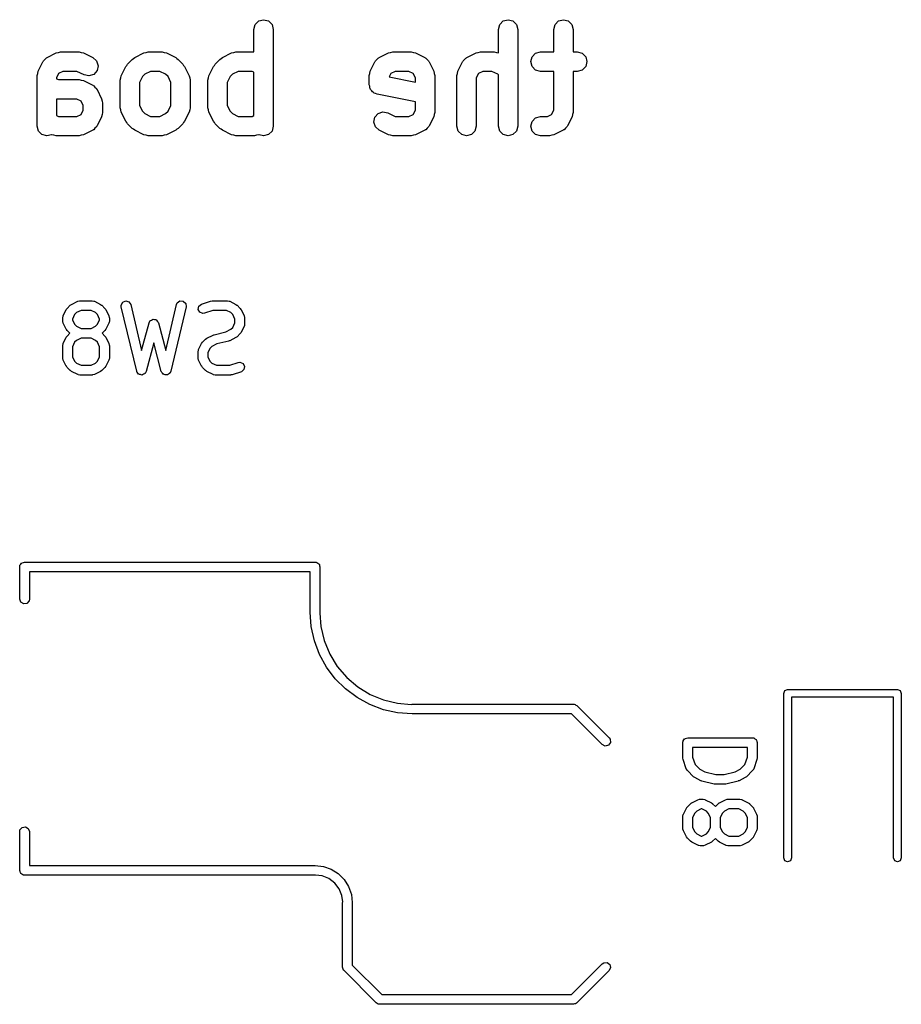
# Model space of a CAD drawing. Extents: x 3.18 to 10.88, y -3.25 to -0.52.
# Tile 33 of 52: x 7.67 to 8.21, y -1.25 to -0.65. Entities that reach past the tile are written whole.
import ezdxf

# ---------------------------------------------------------------- set-up
doc = ezdxf.new("R2010")
doc.units = 0
doc.header["$MEASUREMENT"] = 0
doc.layers.add('BLACK', color=7, linetype='CONTINUOUS')

msp = doc.modelspace()

# ---------------------------------------------------------------- linework, layer by layer
at = {"layer": 'BLACK', "linetype": 'CONTINUOUS'}
for p, q in [((7.81288, -0.648566), (7.81504, -0.646404)), ((7.81504, -0.646404), (7.818, -0.645613)), ((7.818, -0.645613), (7.82095, -0.646404)), ((7.82095, -0.646404), (7.82311, -0.648566)), ((7.96193, -0.648566), (7.96409, -0.646404)), ((7.96409, -0.646404), (7.96704, -0.645613)), ((7.96704, -0.645613), (7.96999, -0.646404)), ((7.96999, -0.646404), (7.97216, -0.648566)), ((7.99567, -0.648566), (7.99783, -0.646404)), ((7.99783, -0.646404), (8.00079, -0.645613)), ((8.00079, -0.645613), (8.00374, -0.646404)), ((8.00374, -0.646404), (8.0059, -0.648566)), ((7.81209, -0.651519), (7.81288, -0.648566)), ((7.81209, -0.665298), (7.81209, -0.651519)), ((7.82311, -0.648566), (7.8239, -0.651519)), ((7.8239, -0.651519), (7.8239, -0.710574)), ((7.96114, -0.651519), (7.96193, -0.648566)), ((7.96114, -0.665899), (7.96114, -0.651519)), ((7.97216, -0.648566), (7.97295, -0.651519)), ((7.97295, -0.651519), (7.97295, -0.710574)), ((7.99488, -0.651519), (7.99567, -0.648566)), ((7.99488, -0.665298), (7.99488, -0.651519)), ((8.0059, -0.648566), (8.00669, -0.651519)), ((8.00669, -0.651519), (8.00669, -0.665298)), ((7.686, -0.668734), (7.69162, -0.665922)), ((7.69162, -0.665922), (7.69295, -0.665649)), ((7.69295, -0.665649), (7.69426, -0.665298)), ((7.69426, -0.665298), (7.70551, -0.665298)), ((7.70551, -0.665298), (7.70682, -0.665649)), ((7.70682, -0.665649), (7.70815, -0.665922)), ((7.70815, -0.665922), (7.71378, -0.668734)), ((7.73943, -0.668734), (7.74505, -0.665922)), ((7.74505, -0.665922), (7.74638, -0.665649)), ((7.74638, -0.665649), (7.74769, -0.665298)), ((7.74769, -0.665298), (7.75613, -0.665298)), ((7.75613, -0.665298), (7.75744, -0.665649)), ((7.75744, -0.665649), (7.75877, -0.665922)), ((7.75877, -0.665922), (7.7644, -0.668734)), ((7.79286, -0.668734), (7.79848, -0.665922)), ((7.79848, -0.665922), (7.79981, -0.665649)), ((7.79981, -0.665649), (7.80112, -0.665298)), ((7.80112, -0.665298), (7.81209, -0.665298)), ((7.88847, -0.668734), (7.8941, -0.665922)), ((7.8941, -0.665922), (7.89543, -0.665649)), ((7.89543, -0.665649), (7.89674, -0.665298)), ((7.89674, -0.665298), (7.90799, -0.665298)), ((7.90799, -0.665298), (7.9093, -0.665649)), ((7.9093, -0.665649), (7.91063, -0.665922)), ((7.91063, -0.665922), (7.91625, -0.668734)), ((7.9419, -0.668734), (7.94753, -0.665922)), ((7.94753, -0.665922), (7.94886, -0.665649)), ((7.94886, -0.665649), (7.95017, -0.665298)), ((7.95017, -0.665298), (7.95861, -0.665298)), ((7.95861, -0.665298), (7.95992, -0.665649)), ((7.95992, -0.665649), (7.96114, -0.665899)), ((7.98161, -0.668251), (7.98377, -0.666089)), ((7.98377, -0.666089), (7.98673, -0.665298)), ((7.98673, -0.665298), (7.99488, -0.665298)), ((8.00669, -0.665298), (8.00922, -0.665298)), ((8.00922, -0.665298), (8.01218, -0.666089)), ((8.01218, -0.666089), (8.01434, -0.668251)), ((7.68054, -0.676999), (7.68336, -0.671375)), ((7.68336, -0.671375), (7.6836, -0.671104)), ((7.6836, -0.671104), (7.68371, -0.670762)), ((7.68371, -0.670762), (7.6846, -0.669975)), ((7.6846, -0.669975), (7.68539, -0.669088)), ((7.68539, -0.669088), (7.68573, -0.668973)), ((7.68573, -0.668973), (7.686, -0.668734)), ((7.71378, -0.668734), (7.71606, -0.670762)), ((7.71606, -0.670762), (7.71703, -0.673662)), ((7.73508, -0.672652), (7.73789, -0.66984)), ((7.73789, -0.66984), (7.73872, -0.669364)), ((7.73872, -0.669364), (7.73943, -0.668734)), ((7.7644, -0.668734), (7.76511, -0.669364)), ((7.76511, -0.669364), (7.76593, -0.66984)), ((7.76593, -0.66984), (7.76874, -0.672652)), ((7.78851, -0.672652), (7.79132, -0.66984)), ((7.79132, -0.66984), (7.79215, -0.669364)), ((7.79215, -0.669364), (7.79286, -0.668734)), ((7.88302, -0.676999), (7.88583, -0.671375)), ((7.88583, -0.671375), (7.88607, -0.671104)), ((7.88607, -0.671104), (7.88619, -0.670762)), ((7.88619, -0.670762), (7.88707, -0.669975)), ((7.88707, -0.669975), (7.88786, -0.669088)), ((7.88786, -0.669088), (7.8882, -0.668973)), ((7.8882, -0.668973), (7.88847, -0.668734)), ((7.91625, -0.668734), (7.91652, -0.668973)), ((7.91652, -0.668973), (7.91686, -0.669088)), ((7.91686, -0.669088), (7.91765, -0.669975)), ((7.91765, -0.669975), (7.91854, -0.670762)), ((7.91854, -0.670762), (7.91865, -0.671104)), ((7.91865, -0.671104), (7.91889, -0.671375)), ((7.91889, -0.671375), (7.9217, -0.676999)), ((7.93645, -0.676999), (7.93926, -0.671375)), ((7.93926, -0.671375), (7.9395, -0.671104)), ((7.9395, -0.671104), (7.93962, -0.670762)), ((7.93962, -0.670762), (7.9405, -0.669975)), ((7.9405, -0.669975), (7.94129, -0.669088)), ((7.94129, -0.669088), (7.94163, -0.668973)), ((7.94163, -0.668973), (7.9419, -0.668734)), ((7.98082, -0.671204), (7.98161, -0.668251)), ((7.98161, -0.674156), (7.98082, -0.671204)), ((8.01434, -0.668251), (8.01513, -0.671204)), ((8.01513, -0.671204), (8.01434, -0.674156)), ((7.67992, -0.67964), (7.68027, -0.678329)), ((7.68027, -0.678329), (7.68054, -0.676999)), ((7.69304, -0.678417), (7.69173, -0.681034)), ((7.69566, -0.677109), (7.69304, -0.678417)), ((7.70412, -0.677109), (7.69566, -0.677109)), ((7.7085, -0.679298), (7.70412, -0.677109)), ((7.71642, -0.676657), (7.71439, -0.678944)), ((7.71703, -0.673662), (7.71642, -0.676657)), ((7.73116, -0.679811), (7.73398, -0.674187)), ((7.73398, -0.674187), (7.73461, -0.673475)), ((7.73461, -0.673475), (7.73508, -0.672652)), ((7.74909, -0.677109), (7.74557, -0.678869)), ((7.75474, -0.677109), (7.74909, -0.677109)), ((7.75826, -0.678869), (7.75474, -0.677109)), ((7.76874, -0.672652), (7.76922, -0.673475)), ((7.76922, -0.673475), (7.76985, -0.674187)), ((7.76985, -0.674187), (7.77266, -0.679811)), ((7.78459, -0.679811), (7.78741, -0.674187)), ((7.78741, -0.674187), (7.78804, -0.673475)), ((7.78804, -0.673475), (7.78851, -0.672652)), ((7.80252, -0.677109), (7.799, -0.678869)), ((7.81098, -0.677109), (7.80252, -0.677109)), ((7.81209, -0.677666), (7.81098, -0.677109)), ((7.81209, -0.704112), (7.81209, -0.677666)), ((7.8824, -0.67964), (7.88275, -0.678329)), ((7.88275, -0.678329), (7.88302, -0.676999)), ((7.89552, -0.678417), (7.89448, -0.680479)), ((7.89813, -0.677109), (7.89552, -0.678417)), ((7.90659, -0.677109), (7.89813, -0.677109)), ((7.90921, -0.678417), (7.90659, -0.677109)), ((7.91052, -0.681034), (7.90921, -0.678417)), ((7.9217, -0.676999), (7.92198, -0.678329)), ((7.92198, -0.678329), (7.92233, -0.67964)), ((7.93583, -0.67964), (7.93618, -0.678329)), ((7.93618, -0.678329), (7.93645, -0.676999)), ((7.94895, -0.678417), (7.94764, -0.681034)), ((7.95156, -0.677109), (7.94895, -0.678417)), ((7.95721, -0.677109), (7.95156, -0.677109)), ((7.96073, -0.678869), (7.95721, -0.677109)), ((7.98377, -0.676318), (7.98161, -0.674156)), ((7.98673, -0.677109), (7.98377, -0.676318)), ((7.99488, -0.677109), (7.98673, -0.677109)), ((7.99488, -0.700743), (7.99488, -0.677109)), ((8.00922, -0.677109), (8.00669, -0.677109)), ((8.00669, -0.677109), (8.00669, -0.702137)), ((8.01218, -0.676318), (8.00922, -0.677109)), ((8.01434, -0.674156), (8.01218, -0.676318)), ((7.67992, -0.710574), (7.67992, -0.67964)), ((7.69173, -0.681034), (7.69173, -0.681615)), ((7.69173, -0.681615), (7.69285, -0.682171)), ((7.69285, -0.682171), (7.70551, -0.682171)), ((7.70551, -0.682171), (7.70682, -0.682522)), ((7.70682, -0.682522), (7.70815, -0.682794)), ((7.70815, -0.682794), (7.71378, -0.685607)), ((7.71149, -0.679911), (7.7085, -0.679298)), ((7.71439, -0.678944), (7.71149, -0.679911)), ((7.73054, -0.682452), (7.73089, -0.681141)), ((7.73054, -0.699325), (7.73054, -0.682452)), ((7.73089, -0.681141), (7.73116, -0.679811)), ((7.74411, -0.680326), (7.74235, -0.683846)), ((7.74235, -0.683846), (7.74235, -0.697931)), ((7.74557, -0.678869), (7.74411, -0.680326)), ((7.75971, -0.680326), (7.75826, -0.678869)), ((7.76147, -0.683846), (7.75971, -0.680326)), ((7.76147, -0.697931), (7.76147, -0.683846)), ((7.77266, -0.679811), (7.77293, -0.681141)), ((7.77293, -0.681141), (7.77328, -0.682452)), ((7.77328, -0.682452), (7.77328, -0.699325)), ((7.78397, -0.682452), (7.78432, -0.681141)), ((7.78397, -0.699325), (7.78397, -0.682452)), ((7.78432, -0.681141), (7.78459, -0.679811)), ((7.79754, -0.680326), (7.79578, -0.683846)), ((7.79578, -0.683846), (7.79578, -0.697931)), ((7.799, -0.678869), (7.79754, -0.680326)), ((7.8824, -0.685264), (7.8824, -0.67964)), ((7.89448, -0.680479), (7.91052, -0.683685)), ((7.91052, -0.683685), (7.91052, -0.681034)), ((7.92233, -0.67964), (7.92233, -0.702137)), ((7.93583, -0.710574), (7.93583, -0.67964)), ((7.94764, -0.681034), (7.94764, -0.710574)), ((7.96114, -0.679274), (7.96073, -0.678869)), ((7.96114, -0.710574), (7.96114, -0.679274)), ((7.71378, -0.685607), (7.71405, -0.685846)), ((7.71405, -0.685846), (7.71439, -0.68596)), ((7.71439, -0.68596), (7.71518, -0.686848)), ((7.71518, -0.686848), (7.71606, -0.687635)), ((7.71606, -0.687635), (7.71618, -0.687977)), ((7.71618, -0.687977), (7.71642, -0.688248)), ((7.71642, -0.688248), (7.71923, -0.693872)), ((7.88265, -0.686195), (7.8824, -0.685264)), ((7.88271, -0.687157), (7.88265, -0.686195)), ((7.88303, -0.687647), (7.88271, -0.687157)), ((7.88319, -0.688217), (7.88303, -0.687647)), ((7.88387, -0.688898), (7.88319, -0.688217)), ((7.8844, -0.6897), (7.88387, -0.688898)), ((7.88493, -0.689962), (7.8844, -0.6897)), ((7.88535, -0.690379), (7.88493, -0.689962)), ((7.88628, -0.690628), (7.88535, -0.690379)), ((7.69173, -0.693982), (7.69173, -0.704112)), ((7.70412, -0.693982), (7.69173, -0.693982)), ((7.70673, -0.69529), (7.70412, -0.693982)), ((7.70804, -0.697907), (7.70673, -0.69529)), ((7.71923, -0.693872), (7.7195, -0.695202)), ((7.7195, -0.695202), (7.71985, -0.696513)), ((7.71985, -0.696513), (7.71985, -0.702137)), ((7.88714, -0.691055), (7.88628, -0.690628)), ((7.91052, -0.69573), (7.88714, -0.691055)), ((7.91052, -0.700743), (7.91052, -0.69573)), ((7.70673, -0.70336), (7.70804, -0.700743)), ((7.70804, -0.700743), (7.70804, -0.697907)), ((7.71985, -0.702137), (7.7195, -0.703448)), ((7.73089, -0.700636), (7.73054, -0.699325)), ((7.73116, -0.701966), (7.73089, -0.700636)), ((7.73398, -0.70759), (7.73116, -0.701966)), ((7.74235, -0.697931), (7.74411, -0.701451)), ((7.74411, -0.701451), (7.74557, -0.702908)), ((7.75826, -0.702908), (7.75971, -0.701451)), ((7.75971, -0.701451), (7.76147, -0.697931)), ((7.77266, -0.701966), (7.76985, -0.70759)), ((7.77293, -0.700636), (7.77266, -0.701966)), ((7.77328, -0.699325), (7.77293, -0.700636)), ((7.78432, -0.700636), (7.78397, -0.699325)), ((7.78459, -0.701966), (7.78432, -0.700636)), ((7.78741, -0.70759), (7.78459, -0.701966)), ((7.79578, -0.697931), (7.79754, -0.701451)), ((7.79754, -0.701451), (7.799, -0.702908)), ((7.88786, -0.702833), (7.89076, -0.701867)), ((7.89076, -0.701867), (7.89375, -0.702479)), ((7.89375, -0.702479), (7.89813, -0.704668)), ((7.90921, -0.70336), (7.91052, -0.700743)), ((7.92233, -0.702137), (7.92198, -0.703448)), ((7.99357, -0.70336), (7.99488, -0.700743)), ((8.00669, -0.702137), (8.00634, -0.703448)), ((7.69173, -0.704112), (7.69285, -0.704668)), ((7.69285, -0.704668), (7.70412, -0.704668)), ((7.70412, -0.704668), (7.70673, -0.70336)), ((7.71923, -0.704778), (7.71642, -0.710403)), ((7.7195, -0.703448), (7.71923, -0.704778)), ((7.73461, -0.708302), (7.73398, -0.70759)), ((7.73508, -0.709125), (7.73461, -0.708302)), ((7.74557, -0.702908), (7.74909, -0.704668)), ((7.74909, -0.704668), (7.75474, -0.704668)), ((7.75474, -0.704668), (7.75826, -0.702908)), ((7.76922, -0.708302), (7.76874, -0.709125)), ((7.76985, -0.70759), (7.76922, -0.708302)), ((7.78804, -0.708302), (7.78741, -0.70759)), ((7.78851, -0.709125), (7.78804, -0.708302)), ((7.799, -0.702908), (7.80252, -0.704668)), ((7.80252, -0.704668), (7.81098, -0.704668)), ((7.81098, -0.704668), (7.81209, -0.704112)), ((7.88522, -0.708115), (7.88583, -0.70512)), ((7.88619, -0.711015), (7.88522, -0.708115)), ((7.88583, -0.70512), (7.88786, -0.702833)), ((7.89813, -0.704668), (7.90659, -0.704668)), ((7.90659, -0.704668), (7.90921, -0.70336)), ((7.9217, -0.704778), (7.91889, -0.710403)), ((7.92198, -0.703448), (7.9217, -0.704778)), ((7.98082, -0.710574), (7.98161, -0.707621)), ((7.98161, -0.707621), (7.98377, -0.705459)), ((7.98377, -0.705459), (7.98673, -0.704668)), ((7.98673, -0.704668), (7.99096, -0.704668)), ((7.99096, -0.704668), (7.99357, -0.70336)), ((8.00607, -0.704778), (8.00326, -0.710403)), ((8.00634, -0.703448), (8.00607, -0.704778)), ((7.68071, -0.713526), (7.67992, -0.710574)), ((7.68287, -0.715688), (7.68071, -0.713526)), ((7.71378, -0.713044), (7.70815, -0.715856)), ((7.71405, -0.712804), (7.71378, -0.713044)), ((7.71439, -0.71269), (7.71405, -0.712804)), ((7.71518, -0.711802), (7.71439, -0.71269)), ((7.71606, -0.711015), (7.71518, -0.711802)), ((7.71618, -0.710673), (7.71606, -0.711015)), ((7.71642, -0.710403), (7.71618, -0.710673)), ((7.73789, -0.711937), (7.73508, -0.709125)), ((7.73872, -0.712413), (7.73789, -0.711937)), ((7.73943, -0.713044), (7.73872, -0.712413)), ((7.74505, -0.715856), (7.73943, -0.713044)), ((7.7644, -0.713044), (7.75877, -0.715856)), ((7.76511, -0.712413), (7.7644, -0.713044)), ((7.76593, -0.711937), (7.76511, -0.712413)), ((7.76874, -0.709125), (7.76593, -0.711937)), ((7.79132, -0.711937), (7.78851, -0.709125)), ((7.79215, -0.712413), (7.79132, -0.711937)), ((7.79286, -0.713044), (7.79215, -0.712413)), ((7.79848, -0.715856), (7.79286, -0.713044)), ((7.82311, -0.713526), (7.82095, -0.715688)), ((7.8239, -0.710574), (7.82311, -0.713526)), ((7.88847, -0.713044), (7.88619, -0.711015)), ((7.8941, -0.715856), (7.88847, -0.713044)), ((7.91625, -0.713044), (7.91063, -0.715856)), ((7.91652, -0.712804), (7.91625, -0.713044)), ((7.91686, -0.71269), (7.91652, -0.712804)), ((7.91765, -0.711802), (7.91686, -0.71269)), ((7.91854, -0.711015), (7.91765, -0.711802)), ((7.91865, -0.710673), (7.91854, -0.711015)), ((7.91889, -0.710403), (7.91865, -0.710673)), ((7.93662, -0.713526), (7.93583, -0.710574)), ((7.93878, -0.715688), (7.93662, -0.713526)), ((7.94685, -0.713526), (7.94469, -0.715688)), ((7.94764, -0.710574), (7.94685, -0.713526)), ((7.96193, -0.713526), (7.96114, -0.710574)), ((7.96409, -0.715688), (7.96193, -0.713526)), ((7.97216, -0.713526), (7.96999, -0.715688)), ((7.97295, -0.710574), (7.97216, -0.713526)), ((7.98161, -0.713526), (7.98082, -0.710574)), ((7.98377, -0.715688), (7.98161, -0.713526)), ((8.00062, -0.713044), (7.99499, -0.715856)), ((8.00089, -0.712804), (8.00062, -0.713044)), ((8.00123, -0.71269), (8.00089, -0.712804)), ((8.00202, -0.711802), (8.00123, -0.71269)), ((8.0029, -0.711015), (8.00202, -0.711802)), ((8.00302, -0.710673), (8.0029, -0.711015)), ((8.00326, -0.710403), (8.00302, -0.710673)), ((7.68583, -0.716479), (7.68287, -0.715688)), ((7.68858, -0.715741), (7.68583, -0.716479)), ((7.68881, -0.715856), (7.68858, -0.715741)), ((7.69014, -0.716128), (7.68881, -0.715856)), ((7.69145, -0.716479), (7.69014, -0.716128)), ((7.70551, -0.716479), (7.69145, -0.716479)), ((7.70682, -0.716128), (7.70551, -0.716479)), ((7.70815, -0.715856), (7.70682, -0.716128)), ((7.74638, -0.716128), (7.74505, -0.715856)), ((7.74769, -0.716479), (7.74638, -0.716128)), ((7.75613, -0.716479), (7.74769, -0.716479)), ((7.75744, -0.716128), (7.75613, -0.716479)), ((7.75877, -0.715856), (7.75744, -0.716128)), ((7.79981, -0.716128), (7.79848, -0.715856)), ((7.80112, -0.716479), (7.79981, -0.716128)), ((7.81237, -0.716479), (7.80112, -0.716479)), ((7.81368, -0.716128), (7.81237, -0.716479)), ((7.81501, -0.715856), (7.81368, -0.716128)), ((7.81524, -0.715741), (7.81501, -0.715856)), ((7.818, -0.716479), (7.81524, -0.715741)), ((7.82095, -0.715688), (7.818, -0.716479)), ((7.89543, -0.716128), (7.8941, -0.715856)), ((7.89674, -0.716479), (7.89543, -0.716128)), ((7.90799, -0.716479), (7.89674, -0.716479)), ((7.9093, -0.716128), (7.90799, -0.716479)), ((7.91063, -0.715856), (7.9093, -0.716128)), ((7.94173, -0.716479), (7.93878, -0.715688)), ((7.94469, -0.715688), (7.94173, -0.716479)), ((7.96704, -0.716479), (7.96409, -0.715688)), ((7.96999, -0.715688), (7.96704, -0.716479)), ((7.98673, -0.716479), (7.98377, -0.715688)), ((7.99235, -0.716479), (7.98673, -0.716479)), ((7.99366, -0.716128), (7.99235, -0.716479)), ((7.99499, -0.715856), (7.99366, -0.716128)), ((7.69585, -0.826154), (7.69772, -0.822404)), ((7.69772, -0.822404), (7.69825, -0.821695)), ((7.69825, -0.821695), (7.69827, -0.821637)), ((7.69827, -0.821637), (7.70015, -0.819762)), ((7.70015, -0.819762), (7.70087, -0.819256)), ((7.70087, -0.819256), (7.70092, -0.819209)), ((7.70092, -0.819209), (7.70467, -0.817334)), ((7.70467, -0.817334), (7.70565, -0.817042)), ((7.70565, -0.817042), (7.70582, -0.817083)), ((7.70582, -0.817083), (7.70599, -0.817022)), ((7.70599, -0.817022), (7.71349, -0.817022)), ((7.71349, -0.817022), (7.7145, -0.8172)), ((7.7145, -0.8172), (7.71463, -0.817314)), ((7.71463, -0.817314), (7.71481, -0.817334)), ((7.71481, -0.817334), (7.71856, -0.819209)), ((7.71856, -0.819209), (7.71926, -0.819735)), ((7.71926, -0.819735), (7.71932, -0.819762)), ((7.71932, -0.819762), (7.7212, -0.821637)), ((7.7212, -0.821637), (7.7217, -0.82236)), ((7.7217, -0.82236), (7.72175, -0.822404)), ((7.72175, -0.822404), (7.72363, -0.826154)), ((7.73117, -0.819635), (7.73208, -0.817829)), ((7.73124, -0.820659), (7.73117, -0.819635)), ((7.74061, -0.860029), (7.73124, -0.820659)), ((7.73208, -0.817829), (7.73393, -0.817028)), ((7.73393, -0.817028), (7.73587, -0.817605)), ((7.73587, -0.817605), (7.73698, -0.819291)), ((7.73698, -0.819291), (7.74364, -0.847278)), ((7.75832, -0.847278), (7.76498, -0.819291)), ((7.77073, -0.820659), (7.76135, -0.860029)), ((7.76498, -0.819291), (7.76539, -0.81835)), ((7.76539, -0.81835), (7.76701, -0.817146)), ((7.76701, -0.817146), (7.76903, -0.817265)), ((7.76903, -0.817265), (7.77049, -0.818653)), ((7.77049, -0.818653), (7.77073, -0.820659)), ((7.77806, -0.822283), (7.77846, -0.820304)), ((7.77902, -0.824059), (7.77806, -0.822283)), ((7.77846, -0.820304), (7.78004, -0.819049)), ((7.78004, -0.819049), (7.78567, -0.817174)), ((7.78567, -0.817174), (7.78654, -0.817044)), ((7.78654, -0.817044), (7.7866, -0.817022)), ((7.7866, -0.817022), (7.79597, -0.817022)), ((7.79597, -0.817022), (7.79698, -0.8172)), ((7.79698, -0.8172), (7.79712, -0.817314)), ((7.79712, -0.817314), (7.7973, -0.817334)), ((7.7973, -0.817334), (7.80104, -0.819209)), ((7.80104, -0.819209), (7.80175, -0.819735)), ((7.80175, -0.819735), (7.80181, -0.819762)), ((7.80181, -0.819762), (7.80369, -0.821637)), ((7.80369, -0.821637), (7.80419, -0.82236)), ((7.80419, -0.82236), (7.80424, -0.822404)), ((7.80424, -0.822404), (7.80611, -0.826154)), ((7.69553, -0.827474), (7.69571, -0.826464)), ((7.69553, -0.829349), (7.69553, -0.827474)), ((7.69571, -0.826464), (7.69583, -0.826329)), ((7.69583, -0.826329), (7.69585, -0.826154)), ((7.70279, -0.825474), (7.70144, -0.828171)), ((7.70144, -0.828171), (7.70144, -0.828652)), ((7.70399, -0.824277), (7.70279, -0.825474)), ((7.70668, -0.822928), (7.70399, -0.824277)), ((7.71279, -0.822928), (7.70668, -0.822928)), ((7.71549, -0.824277), (7.71279, -0.822928)), ((7.71668, -0.825474), (7.71549, -0.824277)), ((7.71803, -0.828171), (7.71668, -0.825474)), ((7.71803, -0.828652), (7.71803, -0.828171)), ((7.72363, -0.826154), (7.72392, -0.827137)), ((7.72392, -0.827137), (7.72388, -0.827308)), ((7.72388, -0.827308), (7.72394, -0.827474)), ((7.72394, -0.827474), (7.72394, -0.829349)), ((7.74959, -0.828811), (7.75021, -0.828373)), ((7.75021, -0.828373), (7.75048, -0.828396)), ((7.75048, -0.828396), (7.75073, -0.828282)), ((7.75073, -0.828282), (7.75146, -0.828481)), ((7.75146, -0.828481), (7.75223, -0.828546)), ((7.75223, -0.828546), (7.75242, -0.828737)), ((7.7809, -0.824802), (7.77902, -0.824059)), ((7.78191, -0.824651), (7.7809, -0.824802)), ((7.78708, -0.822928), (7.78191, -0.824651)), ((7.79528, -0.822928), (7.78708, -0.822928)), ((7.79798, -0.824277), (7.79528, -0.822928)), ((7.79917, -0.825474), (7.79798, -0.824277)), ((7.80052, -0.828171), (7.79917, -0.825474)), ((7.80052, -0.830527), (7.80052, -0.828171)), ((7.80611, -0.826154), (7.80641, -0.827137)), ((7.80641, -0.827137), (7.80637, -0.827308)), ((7.80637, -0.827308), (7.80643, -0.827474)), ((7.80643, -0.827474), (7.80643, -0.831224)), ((7.69559, -0.829515), (7.69553, -0.829349)), ((7.69555, -0.829687), (7.69559, -0.829515)), ((7.69585, -0.83067), (7.69555, -0.829687)), ((7.69772, -0.834419), (7.69585, -0.83067)), ((7.69777, -0.834463), (7.69772, -0.834419)), ((7.69827, -0.835186), (7.69777, -0.834463)), ((7.70144, -0.828652), (7.70279, -0.831349)), ((7.70279, -0.831349), (7.70399, -0.832547)), ((7.70399, -0.832547), (7.70668, -0.833895)), ((7.70668, -0.833895), (7.71279, -0.833895)), ((7.71279, -0.833895), (7.71549, -0.832547)), ((7.71549, -0.832547), (7.71668, -0.831349)), ((7.71668, -0.831349), (7.71803, -0.828652)), ((7.72175, -0.834419), (7.72122, -0.835128)), ((7.72363, -0.83067), (7.72175, -0.834419)), ((7.72365, -0.830494), (7.72363, -0.83067)), ((7.72376, -0.830359), (7.72365, -0.830494)), ((7.72394, -0.829349), (7.72376, -0.830359)), ((7.74364, -0.847278), (7.74813, -0.830463)), ((7.74813, -0.830463), (7.74856, -0.829533)), ((7.74856, -0.829533), (7.74878, -0.829378)), ((7.74878, -0.829378), (7.7489, -0.829133)), ((7.7489, -0.829133), (7.74959, -0.828811)), ((7.75242, -0.828737), (7.75268, -0.828807)), ((7.75268, -0.828807), (7.75311, -0.829433)), ((7.75311, -0.829433), (7.75366, -0.829973)), ((7.75366, -0.829973), (7.75368, -0.830242)), ((7.75368, -0.830242), (7.75383, -0.830463)), ((7.75383, -0.830463), (7.75832, -0.847278)), ((7.79494, -0.835937), (7.79798, -0.834421)), ((7.79798, -0.834421), (7.79917, -0.833224)), ((7.79917, -0.833224), (7.80052, -0.830527)), ((7.80611, -0.832544), (7.80424, -0.836294)), ((7.80614, -0.832369), (7.80611, -0.832544)), ((7.80625, -0.832234), (7.80614, -0.832369)), ((7.80643, -0.831224), (7.80625, -0.832234)), ((7.69585, -0.843027), (7.69772, -0.839277)), ((7.69772, -0.839277), (7.69825, -0.838568)), ((7.69825, -0.838568), (7.69827, -0.83851)), ((7.69994, -0.836848), (7.69827, -0.835186)), ((7.69827, -0.83851), (7.69994, -0.836848)), ((7.70668, -0.839801), (7.70399, -0.84115)), ((7.71279, -0.839801), (7.70668, -0.839801)), ((7.71549, -0.84115), (7.71279, -0.839801)), ((7.7212, -0.835186), (7.71954, -0.836848)), ((7.71954, -0.836848), (7.7212, -0.83851)), ((7.72122, -0.835128), (7.7212, -0.835186)), ((7.7212, -0.83851), (7.7217, -0.839233)), ((7.7217, -0.839233), (7.72175, -0.839277)), ((7.72175, -0.839277), (7.72363, -0.843027)), ((7.78076, -0.842259), (7.78264, -0.840384)), ((7.78264, -0.840384), (7.78336, -0.839878)), ((7.78336, -0.839878), (7.78341, -0.839831)), ((7.78341, -0.839831), (7.78716, -0.837957)), ((7.78716, -0.837957), (7.78764, -0.837811)), ((7.78764, -0.837811), (7.78776, -0.837733)), ((7.78776, -0.837733), (7.79494, -0.835937)), ((7.80104, -0.839489), (7.7973, -0.841364)), ((7.80109, -0.839442), (7.80104, -0.839489)), ((7.80181, -0.838936), (7.80109, -0.839442)), ((7.80369, -0.837061), (7.80181, -0.838936)), ((7.80371, -0.837003), (7.80369, -0.837061)), ((7.80424, -0.836294), (7.80371, -0.837003)), ((7.69553, -0.844347), (7.69571, -0.843337)), ((7.69553, -0.851846), (7.69553, -0.844347)), ((7.69571, -0.843337), (7.69583, -0.843202)), ((7.69583, -0.843202), (7.69585, -0.843027)), ((7.70279, -0.842347), (7.70144, -0.845044)), ((7.70144, -0.845044), (7.70144, -0.851149)), ((7.70399, -0.84115), (7.70279, -0.842347)), ((7.71668, -0.842347), (7.71549, -0.84115)), ((7.71803, -0.845044), (7.71668, -0.842347)), ((7.71803, -0.851149), (7.71803, -0.845044)), ((7.72363, -0.843027), (7.72392, -0.84401)), ((7.72392, -0.84401), (7.72388, -0.844181)), ((7.72388, -0.844181), (7.72394, -0.844347)), ((7.72394, -0.844347), (7.72394, -0.851846)), ((7.75098, -0.842684), (7.74633, -0.860106)), ((7.75563, -0.860106), (7.75098, -0.842684)), ((7.77834, -0.846776), (7.78021, -0.843027)), ((7.78021, -0.843027), (7.78074, -0.842318)), ((7.78074, -0.842318), (7.78076, -0.842259)), ((7.78528, -0.846096), (7.78393, -0.848794)), ((7.78648, -0.844899), (7.78528, -0.846096)), ((7.78951, -0.843384), (7.78648, -0.844899)), ((7.79669, -0.841587), (7.78951, -0.843384)), ((7.79681, -0.841509), (7.79669, -0.841587)), ((7.7973, -0.841364), (7.79681, -0.841509)), ((7.69559, -0.852012), (7.69553, -0.851846)), ((7.69555, -0.852184), (7.69559, -0.852012)), ((7.69585, -0.853167), (7.69555, -0.852184)), ((7.70144, -0.851149), (7.70279, -0.853847)), ((7.71668, -0.853847), (7.71803, -0.851149)), ((7.72394, -0.851846), (7.72376, -0.852856)), ((7.77802, -0.848097), (7.7782, -0.847087)), ((7.77802, -0.851846), (7.77802, -0.848097)), ((7.77808, -0.852012), (7.77802, -0.851846)), ((7.77804, -0.852184), (7.77808, -0.852012)), ((7.77834, -0.853167), (7.77804, -0.852184)), ((7.7782, -0.847087), (7.77832, -0.846951)), ((7.77832, -0.846951), (7.77834, -0.846776)), ((7.78393, -0.848794), (7.78393, -0.851149)), ((7.78393, -0.851149), (7.78528, -0.853847)), ((7.69772, -0.856916), (7.69585, -0.853167)), ((7.69777, -0.856961), (7.69772, -0.856916)), ((7.69827, -0.857684), (7.69777, -0.856961)), ((7.70015, -0.859558), (7.69827, -0.857684)), ((7.70279, -0.853847), (7.70399, -0.855044)), ((7.70399, -0.855044), (7.70668, -0.856392)), ((7.70668, -0.856392), (7.71279, -0.856392)), ((7.71279, -0.856392), (7.71549, -0.855044)), ((7.71549, -0.855044), (7.71668, -0.853847)), ((7.7212, -0.857684), (7.71932, -0.859558)), ((7.72122, -0.857625), (7.7212, -0.857684)), ((7.72175, -0.856916), (7.72122, -0.857625)), ((7.72363, -0.853167), (7.72175, -0.856916)), ((7.72365, -0.852991), (7.72363, -0.853167)), ((7.72376, -0.852856), (7.72365, -0.852991)), ((7.78021, -0.856916), (7.77834, -0.853167)), ((7.78026, -0.856961), (7.78021, -0.856916)), ((7.78076, -0.857684), (7.78026, -0.856961)), ((7.78264, -0.859558), (7.78076, -0.857684)), ((7.78528, -0.853847), (7.78648, -0.855044)), ((7.78648, -0.855044), (7.78917, -0.856392)), ((7.78917, -0.856392), (7.79737, -0.856392)), ((7.79737, -0.856392), (7.80254, -0.854669)), ((7.80254, -0.854669), (7.80355, -0.854519)), ((7.80355, -0.854519), (7.80543, -0.855261)), ((7.80543, -0.855261), (7.80639, -0.857037)), ((7.80639, -0.857037), (7.80599, -0.859016)), ((7.70021, -0.859586), (7.70015, -0.859558)), ((7.70092, -0.860111), (7.70021, -0.859586)), ((7.70467, -0.861986), (7.70092, -0.860111)), ((7.70484, -0.862006), (7.70467, -0.861986)), ((7.70498, -0.86212), (7.70484, -0.862006)), ((7.70599, -0.862298), (7.70498, -0.86212)), ((7.71349, -0.862298), (7.70599, -0.862298)), ((7.71365, -0.862238), (7.71349, -0.862298)), ((7.71382, -0.862279), (7.71365, -0.862238)), ((7.71481, -0.861986), (7.71382, -0.862279)), ((7.71856, -0.860111), (7.71481, -0.861986)), ((7.7186, -0.860065), (7.71856, -0.860111)), ((7.71932, -0.859558), (7.7186, -0.860065)), ((7.74078, -0.860288), (7.74061, -0.860029)), ((7.74081, -0.860596), (7.74078, -0.860288)), ((7.74132, -0.861109), (7.74081, -0.860596)), ((7.74172, -0.861716), (7.74132, -0.861109)), ((7.74202, -0.861804), (7.74172, -0.861716)), ((7.74224, -0.862023), (7.74202, -0.861804)), ((7.74296, -0.862085), (7.74224, -0.862023)), ((7.74366, -0.862293), (7.74296, -0.862085)), ((7.74394, -0.86217), (7.74366, -0.862293)), ((7.74425, -0.862196), (7.74394, -0.86217)), ((7.74484, -0.861779), (7.74425, -0.862196)), ((7.74551, -0.861491), (7.74484, -0.861779)), ((7.74565, -0.861214), (7.74551, -0.861491)), ((7.7459, -0.861036), (7.74565, -0.861214)), ((7.74633, -0.860106), (7.7459, -0.861036)), ((7.7558, -0.86036), (7.75563, -0.860106)), ((7.75584, -0.860668), (7.7558, -0.86036)), ((7.75637, -0.861167), (7.75584, -0.860668)), ((7.75678, -0.861762), (7.75637, -0.861167)), ((7.75708, -0.861842), (7.75678, -0.861762)), ((7.75731, -0.862055), (7.75708, -0.861842)), ((7.75803, -0.862098), (7.75731, -0.862055)), ((7.75873, -0.862287), (7.75803, -0.862098)), ((7.75901, -0.862156), (7.75873, -0.862287)), ((7.75932, -0.862175), (7.75901, -0.862156)), ((7.75991, -0.861742), (7.75932, -0.862175)), ((7.76056, -0.861436), (7.75991, -0.861742)), ((7.7607, -0.861155), (7.76056, -0.861436)), ((7.76094, -0.86097), (7.7607, -0.861155)), ((7.76135, -0.860029), (7.76094, -0.86097)), ((7.7827, -0.859586), (7.78264, -0.859558)), ((7.78341, -0.860111), (7.7827, -0.859586)), ((7.78716, -0.861986), (7.78341, -0.860111)), ((7.78733, -0.862006), (7.78716, -0.861986)), ((7.78747, -0.86212), (7.78733, -0.862006)), ((7.78848, -0.862298), (7.78747, -0.86212)), ((7.79785, -0.862298), (7.78848, -0.862298)), ((7.79791, -0.862276), (7.79785, -0.862298)), ((7.79878, -0.862146), (7.79791, -0.862276)), ((7.80441, -0.860272), (7.79878, -0.862146)), ((7.80599, -0.859016), (7.80441, -0.860272)), ((7.66933, -0.978818), (7.6694, -0.978704)), ((7.6694, -0.978704), (7.66947, -0.97832)), ((7.66947, -0.97832), (7.66996, -0.977733)), ((7.66996, -0.977733), (7.67034, -0.977068)), ((7.67034, -0.977068), (7.67059, -0.976977)), ((7.67059, -0.976977), (7.67076, -0.976773)), ((7.67076, -0.976773), (7.67152, -0.97664)), ((7.67152, -0.97664), (7.67224, -0.976378)), ((7.67224, -0.976378), (7.84941, -0.976378)), ((7.84941, -0.976378), (7.84979, -0.976445)), ((7.84979, -0.976445), (7.84992, -0.976422)), ((7.84992, -0.976422), (7.85003, -0.976488)), ((7.85003, -0.976488), (7.85042, -0.976556)), ((7.85042, -0.976556), (7.851, -0.977049)), ((7.851, -0.977049), (7.85167, -0.977432)), ((7.85167, -0.977432), (7.85176, -0.977683)), ((7.85176, -0.977683), (7.85196, -0.977854)), ((7.85196, -0.977854), (7.8521, -0.978609)), ((7.8521, -0.978609), (7.85236, -0.97933)), ((7.66929, -0.97933), (7.66936, -0.978947)), ((7.66929, -0.999015), (7.66929, -0.97933)), ((7.66936, -0.978947), (7.66933, -0.978818)), ((7.84645, -0.982283), (7.67519, -0.982283)), ((7.67519, -0.982283), (7.67519, -0.999015)), ((7.84645, -1.00689), (7.84645, -0.982283)), ((7.85236, -0.97933), (7.85236, -1.00689)), ((7.66998, -1.00091), (7.66929, -0.999015)), ((7.67173, -1.00192), (7.66998, -1.00091)), ((7.67372, -1.00157), (7.67173, -1.00192)), ((7.67502, -1.00003), (7.67372, -1.00157)), ((7.67519, -0.999015), (7.67502, -1.00003)), ((7.84708, -1.01571), (7.84645, -1.00689)), ((7.84645, -1.00689), (7.84645, -1.00689)), ((7.84645, -1.00689), (7.84645, -1.00689)), ((7.85236, -1.00689), (7.85224, -1.00757)), ((7.85224, -1.00757), (7.85288, -1.01569)), ((7.84896, -1.02436), (7.84708, -1.01571)), ((7.85288, -1.01569), (7.85494, -1.02428)), ((7.85206, -1.03265), (7.84896, -1.02436)), ((7.85494, -1.02428), (7.85832, -1.03244)), ((7.8563, -1.04041), (7.85206, -1.03265)), ((7.85832, -1.03244), (7.86293, -1.03997)), ((7.8616, -1.0475), (7.8563, -1.04041)), ((7.86293, -1.03997), (7.86867, -1.04668)), ((7.86785, -1.05375), (7.8616, -1.0475)), ((7.86867, -1.04668), (7.87538, -1.05242)), ((7.87494, -1.05905), (7.86785, -1.05375)), ((7.87538, -1.05242), (7.88291, -1.05703)), ((8.1351, -1.05643), (8.13579, -1.05476)), ((8.1351, -1.15682), (8.1351, -1.05643)), ((8.13579, -1.05476), (8.13746, -1.05407)), ((8.13746, -1.05407), (8.20439, -1.05407)), ((8.20439, -1.05407), (8.20606, -1.05476)), ((8.20606, -1.05476), (8.20675, -1.05643)), ((8.20675, -1.05643), (8.20675, -1.15682)), ((7.8827, -1.06329), (7.87494, -1.05905)), ((7.88291, -1.05703), (7.89107, -1.06041)), ((7.89107, -1.06041), (7.89966, -1.06247)), ((7.89966, -1.06247), (7.90803, -1.06313)), ((8.20203, -1.05879), (8.13983, -1.05879)), ((8.13983, -1.05879), (8.13983, -1.15682)), ((8.20203, -1.15682), (8.20203, -1.05879)), ((7.89099, -1.06639), (7.8827, -1.06329)), ((7.89964, -1.06827), (7.89099, -1.06639)), ((7.90846, -1.0689), (7.89964, -1.06827)), ((7.90803, -1.06313), (7.90846, -1.06299)), ((7.90846, -1.06299), (8.00689, -1.06299)), ((8.00689, -1.06299), (8.00707, -1.06302)), ((8.00707, -1.06302), (8.00714, -1.063)), ((8.00714, -1.063), (8.00726, -1.06306)), ((8.00726, -1.06306), (8.0079, -1.06317)), ((8.0079, -1.06317), (8.00839, -1.06358)), ((8.00839, -1.06358), (8.00897, -1.06386)), ((8.00897, -1.06386), (8.02866, -1.08354)), ((8.00566, -1.0689), (7.90846, -1.0689)), ((8.02448, -1.08772), (8.00566, -1.0689)), ((8.02942, -1.08639), (8.02826, -1.08805)), ((8.02866, -1.08354), (8.02925, -1.08438)), ((8.02925, -1.08438), (8.02942, -1.08639)), ((8.07358, -1.08643), (8.07365, -1.08604)), ((8.07358, -1.0958), (8.07358, -1.08643)), ((8.07363, -1.08591), (8.07369, -1.0858)), ((8.07365, -1.08604), (8.07363, -1.08591)), ((8.07369, -1.0858), (8.07376, -1.08542)), ((8.07376, -1.08542), (8.07425, -1.08483)), ((8.07425, -1.08483), (8.07464, -1.08416)), ((8.07464, -1.08416), (8.07489, -1.08407)), ((8.07489, -1.08407), (8.07506, -1.08387)), ((8.07506, -1.08387), (8.07581, -1.08374)), ((8.07581, -1.08374), (8.07653, -1.08347)), ((8.07653, -1.08347), (8.1159, -1.08347)), ((8.1159, -1.08347), (8.11629, -1.08354)), ((8.11629, -1.08354), (8.11642, -1.08352)), ((8.11642, -1.08352), (8.11653, -1.08358)), ((8.11653, -1.08358), (8.11691, -1.08365)), ((8.11691, -1.08365), (8.1175, -1.08414)), ((8.1175, -1.08414), (8.11817, -1.08453)), ((8.11817, -1.08453), (8.11826, -1.08478)), ((8.11826, -1.08478), (8.11846, -1.08495)), ((8.11846, -1.08495), (8.11859, -1.08571)), ((8.11859, -1.08571), (8.11886, -1.08643)), ((8.11886, -1.08643), (8.11886, -1.0958)), ((8.02631, -1.08857), (8.02448, -1.08772)), ((8.02826, -1.08805), (8.02631, -1.08857)), ((8.07949, -1.08938), (8.07949, -1.09532)), ((8.11295, -1.08938), (8.07949, -1.08938)), ((8.11295, -1.09532), (8.11295, -1.08938)), ((8.0736, -1.09586), (8.07358, -1.0958)), ((8.07373, -1.09673), (8.0736, -1.09586)), ((8.07561, -1.10236), (8.07373, -1.09673)), ((8.07949, -1.09532), (8.08099, -1.09983)), ((8.11145, -1.09983), (8.11295, -1.09532)), ((8.1187, -1.09673), (8.11683, -1.10236)), ((8.11886, -1.0958), (8.1187, -1.09667)), ((8.1187, -1.09667), (8.1187, -1.09673)), ((8.07572, -1.1025), (8.07561, -1.10236)), ((8.07573, -1.10267), (8.07572, -1.1025)), ((8.07632, -1.10351), (8.07573, -1.10267)), ((8.08007, -1.10726), (8.07632, -1.10351)), ((8.08099, -1.09983), (8.08391, -1.10275)), ((8.08391, -1.10275), (8.08694, -1.10426)), ((8.08694, -1.10426), (8.09377, -1.10597)), ((8.09867, -1.10597), (8.1055, -1.10426)), ((8.1055, -1.10426), (8.10853, -1.10275)), ((8.10853, -1.10275), (8.11145, -1.09983)), ((8.11612, -1.10351), (8.11237, -1.10726)), ((8.11619, -1.10335), (8.11612, -1.10351)), ((8.11634, -1.10326), (8.11619, -1.10335)), ((8.11683, -1.10236), (8.11634, -1.10326)), ((8.08013, -1.10729), (8.08007, -1.10726)), ((8.08084, -1.10781), (8.08013, -1.10729)), ((8.08459, -1.10969), (8.08084, -1.10781)), ((8.08473, -1.10971), (8.08459, -1.10969)), ((8.08519, -1.10991), (8.08473, -1.10971)), ((8.09269, -1.11179), (8.08519, -1.10991)), ((8.09377, -1.10597), (8.09867, -1.10597)), ((8.10725, -1.10991), (8.09975, -1.11179)), ((8.10736, -1.10983), (8.10725, -1.10991)), ((8.10785, -1.10969), (8.10736, -1.10983)), ((8.1116, -1.10781), (8.10785, -1.10969)), ((8.11164, -1.10777), (8.1116, -1.10781)), ((8.11237, -1.10726), (8.11164, -1.10777)), ((8.09283, -1.11177), (8.09269, -1.11179)), ((8.09341, -1.11188), (8.09283, -1.11177)), ((8.09903, -1.11188), (8.09341, -1.11188)), ((8.09916, -1.11183), (8.09903, -1.11188)), ((8.09975, -1.11179), (8.09916, -1.11183)), ((8.07896, -1.12316), (8.08271, -1.12128)), ((8.08271, -1.12128), (8.08369, -1.12099)), ((8.08369, -1.12099), (8.08387, -1.12103)), ((8.08387, -1.12103), (8.08403, -1.12097)), ((8.08403, -1.12097), (8.08591, -1.12097)), ((8.08591, -1.12097), (8.08692, -1.12115)), ((8.08692, -1.12115), (8.08705, -1.12126)), ((8.08705, -1.12126), (8.08723, -1.12128)), ((8.08723, -1.12128), (8.09098, -1.12316)), ((8.09584, -1.12316), (8.09958, -1.12128)), ((8.09958, -1.12128), (8.10057, -1.12099)), ((8.10057, -1.12099), (8.10074, -1.12103)), ((8.10074, -1.12103), (8.10091, -1.12097)), ((8.10091, -1.12097), (8.1084, -1.12097)), ((8.1084, -1.12097), (8.10941, -1.12115)), ((8.10941, -1.12115), (8.10955, -1.12126)), ((8.10955, -1.12126), (8.10972, -1.12128)), ((8.10972, -1.12128), (8.11347, -1.12316)), ((8.07389, -1.1301), (8.07577, -1.12635)), ((8.07577, -1.12635), (8.07629, -1.12564)), ((8.07629, -1.12564), (8.07632, -1.12558)), ((8.07632, -1.12558), (8.0782, -1.12371)), ((8.0782, -1.12371), (8.07892, -1.1232)), ((8.07892, -1.1232), (8.07896, -1.12316)), ((8.08203, -1.12822), (8.08083, -1.12942)), ((8.08473, -1.12687), (8.08203, -1.12822)), ((8.08521, -1.12687), (8.08473, -1.12687)), ((8.08791, -1.12822), (8.08521, -1.12687)), ((8.0891, -1.12942), (8.08791, -1.12822)), ((8.09098, -1.12316), (8.09169, -1.12368)), ((8.09169, -1.12368), (8.09174, -1.12371)), ((8.09174, -1.12371), (8.09341, -1.12537)), ((8.09341, -1.12537), (8.09507, -1.12371)), ((8.09507, -1.12371), (8.09579, -1.1232)), ((8.09579, -1.1232), (8.09584, -1.12316)), ((8.0989, -1.12822), (8.09771, -1.12942)), ((8.1016, -1.12687), (8.0989, -1.12822)), ((8.10771, -1.12687), (8.1016, -1.12687)), ((8.1104, -1.12822), (8.10771, -1.12687)), ((8.1116, -1.12942), (8.1104, -1.12822)), ((8.11347, -1.12316), (8.11418, -1.12368)), ((8.11418, -1.12368), (8.11424, -1.12371)), ((8.11424, -1.12371), (8.11612, -1.12558)), ((8.11612, -1.12558), (8.11662, -1.12631)), ((8.11662, -1.12631), (8.11667, -1.12635)), ((8.11667, -1.12635), (8.11854, -1.1301)), ((8.07358, -1.13142), (8.07376, -1.13041)), ((8.07358, -1.13892), (8.07358, -1.13142)), ((8.07376, -1.13041), (8.07387, -1.13028)), ((8.07387, -1.13028), (8.07389, -1.1301)), ((8.08083, -1.12942), (8.07949, -1.13212)), ((8.07949, -1.13212), (8.07949, -1.13822)), ((8.09045, -1.13212), (8.0891, -1.12942)), ((8.09045, -1.13822), (8.09045, -1.13212)), ((8.09771, -1.12942), (8.09636, -1.13212)), ((8.09636, -1.13212), (8.09636, -1.13822)), ((8.11295, -1.13212), (8.1116, -1.12942)), ((8.11295, -1.13822), (8.11295, -1.13212)), ((8.11854, -1.1301), (8.11884, -1.13108)), ((8.11884, -1.13108), (8.1188, -1.13125)), ((8.1188, -1.13125), (8.11886, -1.13142)), ((8.11886, -1.13142), (8.11886, -1.13892)), ((7.66929, -1.14075), (7.66947, -1.13974)), ((7.66929, -1.16437), (7.66929, -1.14075)), ((7.66947, -1.13974), (7.67076, -1.13819)), ((7.67076, -1.13819), (7.67275, -1.13784)), ((7.67275, -1.13784), (7.6745, -1.13885)), ((7.6745, -1.13885), (7.67519, -1.14075)), ((7.67519, -1.14075), (7.67519, -1.16142)), ((8.07364, -1.13909), (8.07358, -1.13892)), ((8.0736, -1.13926), (8.07364, -1.13909)), ((8.07389, -1.14024), (8.0736, -1.13926)), ((8.07577, -1.14399), (8.07389, -1.14024)), ((8.07949, -1.13822), (8.08083, -1.14092)), ((8.0891, -1.14092), (8.09045, -1.13822)), ((8.09636, -1.13822), (8.09771, -1.14092)), ((8.1116, -1.14092), (8.11295, -1.13822)), ((8.11854, -1.14024), (8.11667, -1.14399)), ((8.11856, -1.14006), (8.11854, -1.14024)), ((8.11868, -1.13993), (8.11856, -1.14006)), ((8.11886, -1.13892), (8.11868, -1.13993)), ((8.07581, -1.14403), (8.07577, -1.14399)), ((8.07632, -1.14476), (8.07581, -1.14403)), ((8.0782, -1.14663), (8.07632, -1.14476)), ((8.07825, -1.14666), (8.0782, -1.14663)), ((8.07896, -1.14718), (8.07825, -1.14666)), ((8.08083, -1.14092), (8.08203, -1.14212)), ((8.08203, -1.14212), (8.08473, -1.14347)), ((8.08473, -1.14347), (8.08521, -1.14347)), ((8.08521, -1.14347), (8.08791, -1.14212)), ((8.08791, -1.14212), (8.0891, -1.14092)), ((8.09174, -1.14663), (8.09102, -1.14714)), ((8.09341, -1.14497), (8.09174, -1.14663)), ((8.09507, -1.14663), (8.09341, -1.14497)), ((8.09513, -1.14666), (8.09507, -1.14663)), ((8.09584, -1.14718), (8.09513, -1.14666)), ((8.09771, -1.14092), (8.0989, -1.14212)), ((8.0989, -1.14212), (8.1016, -1.14347)), ((8.1016, -1.14347), (8.10771, -1.14347)), ((8.10771, -1.14347), (8.1104, -1.14212)), ((8.1104, -1.14212), (8.1116, -1.14092)), ((8.11424, -1.14663), (8.11352, -1.14714)), ((8.11612, -1.14476), (8.11424, -1.14663)), ((8.11614, -1.1447), (8.11612, -1.14476)), ((8.11667, -1.14399), (8.11614, -1.1447)), ((8.08271, -1.14906), (8.07896, -1.14718)), ((8.08289, -1.14908), (8.08271, -1.14906)), ((8.08302, -1.14919), (8.08289, -1.14908)), ((8.08403, -1.14937), (8.08302, -1.14919)), ((8.08591, -1.14937), (8.08403, -1.14937)), ((8.08607, -1.14931), (8.08591, -1.14937)), ((8.08624, -1.14935), (8.08607, -1.14931)), ((8.08723, -1.14906), (8.08624, -1.14935)), ((8.09098, -1.14718), (8.08723, -1.14906)), ((8.09102, -1.14714), (8.09098, -1.14718)), ((8.09958, -1.14906), (8.09584, -1.14718)), ((8.09976, -1.14908), (8.09958, -1.14906)), ((8.0999, -1.14919), (8.09976, -1.14908)), ((8.10091, -1.14937), (8.0999, -1.14919)), ((8.1084, -1.14937), (8.10091, -1.14937)), ((8.10857, -1.14931), (8.1084, -1.14937)), ((8.10874, -1.14935), (8.10857, -1.14931)), ((8.10972, -1.14906), (8.10874, -1.14935)), ((8.11347, -1.14718), (8.10972, -1.14906)), ((8.11352, -1.14714), (8.11347, -1.14718)), ((8.13579, -1.15849), (8.1351, -1.15682)), ((8.13746, -1.15919), (8.13579, -1.15849)), ((8.13913, -1.15849), (8.13746, -1.15919)), ((8.13983, -1.15682), (8.13913, -1.15849)), ((8.20272, -1.15849), (8.20203, -1.15682)), ((8.20439, -1.15919), (8.20272, -1.15849)), ((8.20606, -1.15849), (8.20439, -1.15919)), ((8.20675, -1.15682), (8.20606, -1.15849)), ((7.66955, -1.16509), (7.66929, -1.16437)), ((7.67519, -1.16142), (7.84941, -1.16142)), ((7.84941, -1.16142), (7.85444, -1.16198)), ((7.85444, -1.16198), (7.85923, -1.16366)), ((7.85923, -1.16366), (7.86352, -1.16636)), ((7.66968, -1.16585), (7.66955, -1.16509)), ((7.66989, -1.16602), (7.66968, -1.16585)), ((7.66998, -1.16627), (7.66989, -1.16602)), ((7.67064, -1.16665), (7.66998, -1.16627)), ((7.67123, -1.16714), (7.67064, -1.16665)), ((7.67161, -1.16721), (7.67123, -1.16714)), ((7.67173, -1.16728), (7.67161, -1.16721)), ((7.67186, -1.16725), (7.67173, -1.16728)), ((7.67224, -1.16732), (7.67186, -1.16725)), ((7.84941, -1.16732), (7.67224, -1.16732)), ((7.84972, -1.16722), (7.84941, -1.16732)), ((7.84941, -1.16732), (7.84941, -1.16732)), ((7.85377, -1.16775), (7.84972, -1.16722)), ((7.85784, -1.16944), (7.85377, -1.16775)), ((7.86134, -1.17212), (7.85784, -1.16944)), ((7.86352, -1.16636), (7.8671, -1.16994)), ((7.8671, -1.16994), (7.8698, -1.17423)), ((7.86402, -1.17562), (7.86134, -1.17212)), ((7.86571, -1.17969), (7.86402, -1.17562)), ((7.8698, -1.17423), (7.87148, -1.17902)), ((7.86622, -1.18359), (7.86571, -1.17969)), ((7.87148, -1.17902), (7.87204, -1.18405)), ((7.86614, -1.18405), (7.86622, -1.18359)), ((7.86614, -1.22342), (7.86614, -1.18405)), ((7.87204, -1.18405), (7.87204, -1.18405)), ((7.87204, -1.18405), (7.87204, -1.2222)), ((7.86636, -1.22403), (7.86614, -1.22342)), ((7.86641, -1.22467), (7.86636, -1.22403)), ((7.86678, -1.2252), (7.86641, -1.22467)), ((7.87204, -1.2222), (7.89, -1.24016)), ((8.00566, -1.24016), (8.02448, -1.22134)), ((8.02448, -1.22134), (8.02532, -1.22075)), ((8.02532, -1.22075), (8.02734, -1.22057)), ((8.02734, -1.22057), (8.02899, -1.22173)), ((8.02951, -1.22368), (8.02866, -1.22551)), ((8.02899, -1.22173), (8.02951, -1.22368)), ((7.86683, -1.22532), (7.86678, -1.2252)), ((7.8669, -1.22536), (7.86683, -1.22532)), ((7.867, -1.22551), (7.8669, -1.22536)), ((7.88669, -1.2452), (7.867, -1.22551)), ((8.02866, -1.22551), (8.00897, -1.2452)), ((7.89, -1.24016), (8.00566, -1.24016)), ((7.88727, -1.24547), (7.88669, -1.2452)), ((7.88777, -1.24588), (7.88727, -1.24547)), ((7.8884, -1.246), (7.88777, -1.24588)), ((7.88852, -1.24605), (7.8884, -1.246)), ((7.8886, -1.24603), (7.88852, -1.24605)), ((7.88878, -1.24606), (7.8886, -1.24603)), ((8.00689, -1.24606), (7.88878, -1.24606)), ((8.00749, -1.24584), (8.00689, -1.24606)), ((8.00813, -1.24579), (8.00749, -1.24584)), ((8.00866, -1.24542), (8.00813, -1.24579)), ((8.00878, -1.24537), (8.00866, -1.24542)), ((8.00882, -1.2453), (8.00878, -1.24537)), ((8.00897, -1.2452), (8.00882, -1.2453))]:
    msp.add_line(p, q, dxfattribs=at)

doc.saveas('drawing.dxf')
